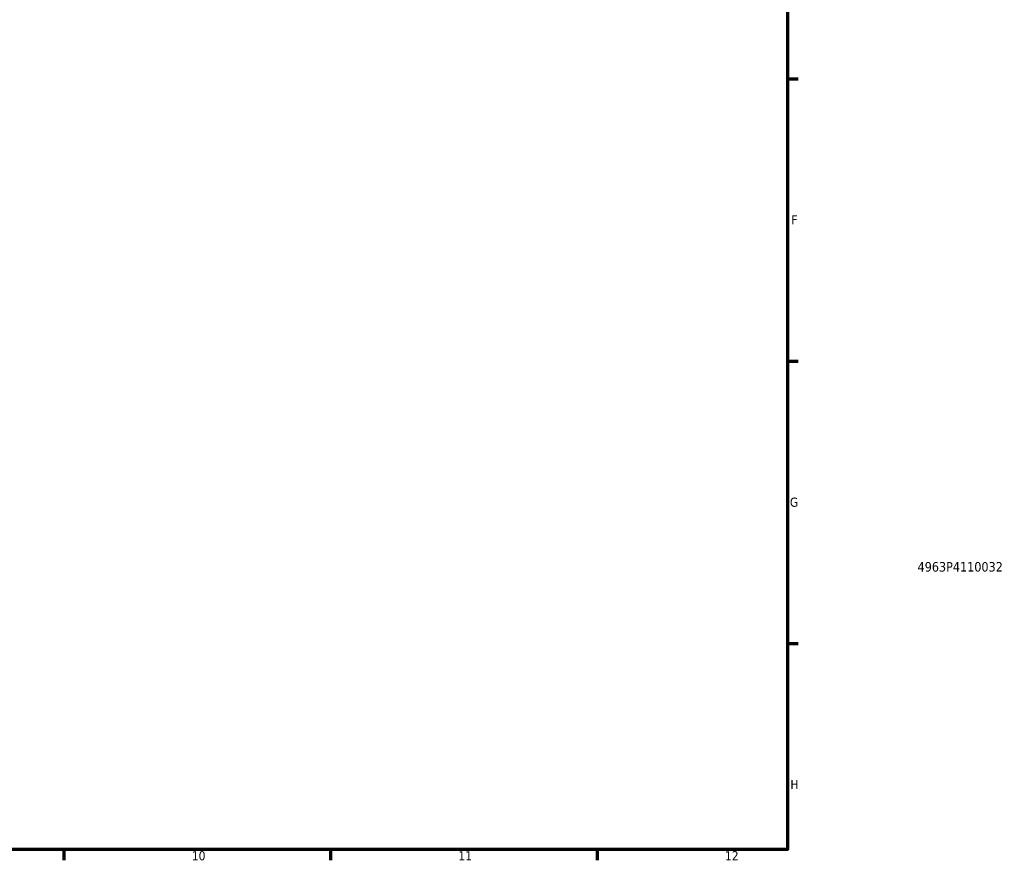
# Model space of a CAD drawing. Header units: millimetres. Extents: x -255 to 976, y -117 to 1157.
# Tile 4 of 8: x 619 to 878, y 17 to 238. Entities that reach past the tile are written whole.
import ezdxf
from ezdxf.enums import TextEntityAlignment as Align

# ---------------------------------------------------------------- set-up
doc = ezdxf.new("R2010")
doc.units = ezdxf.units.MM
doc.layers.add('Border (ANSI)', color=7, linetype='Continuous', lineweight=70)
doc.layers.add('Title (ISO)', color=7, linetype='Continuous', lineweight=50)
doc.styles.add('Note Text (ANSI)', font='tahoma.ttf')
doc.styles.add('Note Text (ISO)', font='tahoma.ttf')

# ---------------------------------------------------------------- blocks, each defined once
blk = doc.blocks.new('Borders Default Border')
at = {"layer": 'Border (ANSI)'}
for p, q in [((821, 222.75), (823.8, 222.75)), ((821, 148.5), (823.8, 148.5)), ((821, 74.25), (823.8, 74.25)), ((630.75, 20), (630.75, 17.2)), ((700.83, 20), (700.83, 17.2)), ((770.92, 20), (770.92, 17.2))]:
    blk.add_line(p, q, dxfattribs=at)
at = {"layer": 'Border (ANSI)', "flags": 128}
blk.add_lwpolyline([(20, 20), (20, 574), (821, 574), (821, 20), (20, 20)], dxfattribs=at)
at = {"layer": 'Border (ANSI)', "color": 5, "true_color": 0x0000ff, "char_height": 2.4, "attachment_point": 7, "style": 'Note Text (ANSI)'}
for s, insert in [('F', (821.98, 184.43)), ('G', (821.6, 110.13)), ('H', (821.73, 35.93)), ('10', (664.35, 17.15)), ('11', (734.43, 17.2)), ('12', (804.52, 17.2))]:
    blk.add_mtext(s, dxfattribs=dict(at, insert=insert))
blk = doc.blocks.new('Title Blocks ISO')
at = {"layer": 'Title (ISO)', "color": 232, "true_color": 0xca0064, "style": 'Note Text (ISO)'}
blk.add_attdef('PART_NUMBER_001', (34.16, 73.13), '', height=2.5, dxfattribs=at)
blk.add_attdef('DESCRIPTION', text='', height=2.5, dxfattribs=at).set_placement((34.09, 65.95), align=Align.TOP_LEFT)

msp = doc.modelspace()

# ---------------------------------------------------------------- block references
msp.add_blockref('Borders Default Border', (0, 0))
msp.add_blockref('Title Blocks ISO', (821, 20)).add_auto_attribs({'PART_NUMBER_001': '4963P4110032'})

doc.saveas('drawing.dxf')
